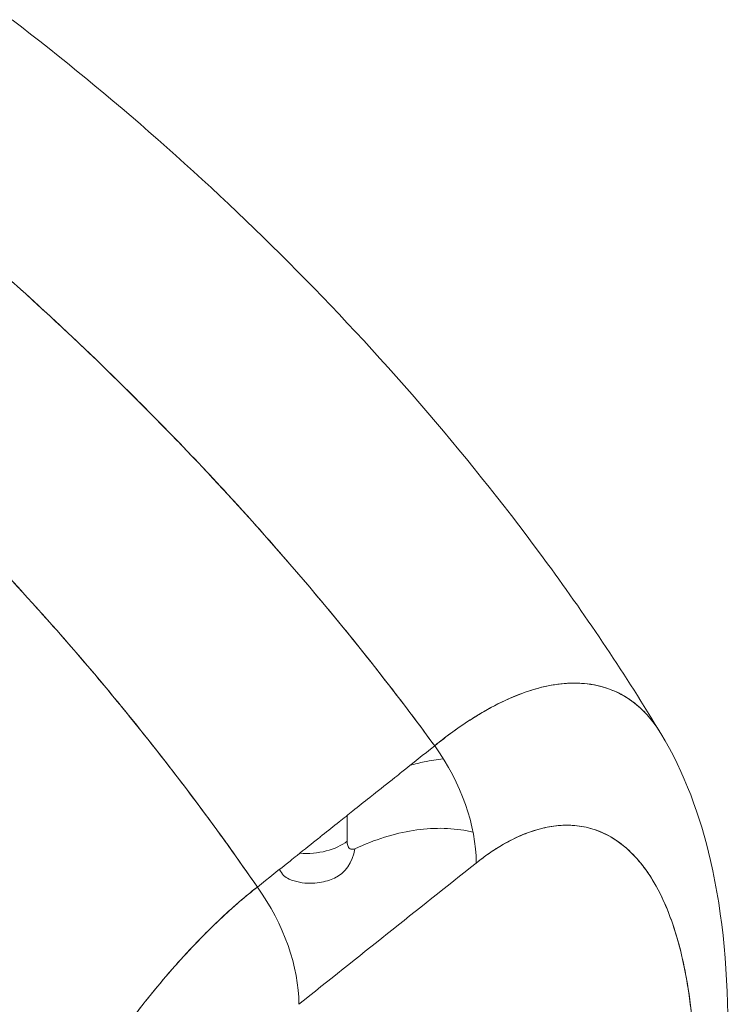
# Model space of a CAD drawing. Header units: inches. Extents: x 14 to 423, y 12 to 263.
# Tile 121 of 124: x 406.891 to 407.495, y 194.638 to 195.477. Entities that reach past the tile are written whole.
import ezdxf

# ---------------------------------------------------------------- set-up
doc = ezdxf.new("R2010")
doc.units = ezdxf.units.IN
doc.header["$LTSCALE"] = 26
doc.header["$MEASUREMENT"] = 0
doc.layers.add('Visible (ANSI)', color=7, linetype='Continuous', lineweight=5)

msp = doc.modelspace()

# ---------------------------------------------------------------- linework, layer by layer
at = {"layer": 'Visible (ANSI)'}
for p, q in [((407.16989, 194.79917), (407.16991, 194.77724)), ((407.16991, 194.77724), (407.16989, 194.79917)), ((407.05795, 194.70725), (407.05795, 194.70725))]:
    msp.add_line(p, q, dxfattribs=at)
for centre, major_axis, ratio, start_param, end_param in [((407.16166, 194.80828), (-0.09111, 0.11438), 0.659739, 3.834305, 4.627955), ((407.13442, 194.79213), (0.04387, 0.00004), 0.578161, 4.598967, 5.654318), ((407.13442, 194.79213), (-0.04387, -0.00004), 0.578191, 1.457385, 2.512744), ((407.17851, 194.78409), (-0.00566, -0.01348), 0.479908, 5.43189, 6.761823), ((407.14098, 194.78575), (0.01818, -0.03993), 0.778728, 0, 0.870923), ((407.32667, 61.40003), (-63.19646, -150.65806), 0.479925, 3.860361, 3.861935), ((407.14301, 194.79897), (-0.02262, -0.05394), 0.479908, 5.893703, 6.283185), ((407.01048, 194.68788), (0.09109, -0.1144), 0.659908, 0.692877, 1.486527)]:
    msp.add_ellipse(centre, major_axis=major_axis, ratio=ratio, start_param=start_param, end_param=end_param, dxfattribs=at)
for points, knots in [([(406.88436, 195.47735), (407.05293, 195.34795), (407.21156, 195.19018), (407.37508, 194.96687), (407.40747, 194.91853), (407.43741, 194.86896)], [0, 0, 0, 0, 2.244315, 2.244315, 2.839372, 2.839372, 2.839372, 2.839372]), ([(406.65519, 195.43785), (406.68785, 195.41447), (406.71949, 195.39069), (406.7501, 195.36666), (406.78071, 195.34263), (406.81029, 195.31834), (406.83884, 195.2939), (406.86739, 195.26947), (406.89491, 195.24488), (406.9214, 195.22026), (406.9479, 195.19563), (406.97337, 195.17096), (406.99784, 195.14635), (407.02231, 195.12173), (407.04577, 195.09716), (407.06824, 195.07273), (407.09072, 195.04829), (407.11221, 195.02399), (407.13274, 194.99989), (407.15327, 194.9758), (407.17285, 194.95191), (407.1915, 194.92829), (407.21009, 194.90475), (407.22775, 194.88148), (407.24454, 194.85854)], [0, 0, 0, 0, 0.125051, 0.125051, 0.125051, 0.250106, 0.250106, 0.250106, 0.375161, 0.375161, 0.375161, 0.500216, 0.500216, 0.500216, 0.625271, 0.625271, 0.625271, 0.750326, 0.750326, 0.750326, 0.87538, 0.87538, 0.87538, 1, 1, 1, 1]), ([(407.24454, 194.85854), (407.23227, 194.87531), (407.21953, 194.89225), (407.2063, 194.90935), (407.17991, 194.94347), (407.15158, 194.97819), (407.12121, 195.01332), (407.09085, 195.04846), (407.05845, 195.084), (407.02394, 195.11972), (406.98942, 195.15543), (406.9528, 195.19132), (406.91401, 195.22711), (406.87522, 195.26289), (406.83426, 195.29857), (406.79112, 195.33381), (406.74799, 195.36905), (406.70267, 195.40386), (406.65519, 195.43785)], [0, 0, 0, 0, 0.09109, 0.09109, 0.09109, 0.272872, 0.272872, 0.272872, 0.454654, 0.454654, 0.454654, 0.636436, 0.636436, 0.636436, 0.818218, 0.818218, 0.818218, 1, 1, 1, 1]), ([(406.51709, 195.32786), (406.56393, 195.29336), (406.60859, 195.25803), (406.65104, 195.22224), (406.69349, 195.18645), (406.73373, 195.15021), (406.77177, 195.11383), (406.80981, 195.07745), (406.84566, 195.04094), (406.87937, 195.00458), (406.91308, 194.96822), (406.94464, 194.93201), (406.97414, 194.89619), (407.00364, 194.86037), (407.03108, 194.82493), (407.05655, 194.79008), (407.06931, 194.77261), (407.08158, 194.7553), (407.09337, 194.73814)], [0, 0, 0, 0, 0.181782, 0.181782, 0.181782, 0.363564, 0.363564, 0.363564, 0.545346, 0.545346, 0.545346, 0.727128, 0.727128, 0.727128, 0.90891, 0.90891, 0.90891, 1, 1, 1, 1]), ([(407.09337, 194.73814), (407.07724, 194.76161), (407.06021, 194.78539), (407.04225, 194.80942), (407.02423, 194.83354), (407.00527, 194.85792), (406.98533, 194.8825), (406.9654, 194.90707), (406.9445, 194.93184), (406.92259, 194.95673), (406.90069, 194.98162), (406.87779, 195.00663), (406.85387, 195.03168), (406.82995, 195.05674), (406.805, 195.08183), (406.77902, 195.10686), (406.75305, 195.1319), (406.72603, 195.15688), (406.69797, 195.18171), (406.66991, 195.20654), (406.64081, 195.23121), (406.61066, 195.25561), (406.58051, 195.28), (406.54931, 195.30413), (406.51709, 195.32786)], [0, 0, 0, 0, 0.12462, 0.12462, 0.12462, 0.249674, 0.249674, 0.249674, 0.374729, 0.374729, 0.374729, 0.499784, 0.499784, 0.499784, 0.624839, 0.624839, 0.624839, 0.749894, 0.749894, 0.749894, 0.874949, 0.874949, 0.874949, 1, 1, 1, 1]), ([(407.4374, 194.86899), (407.4341, 194.87444), (407.4305, 194.87937), (407.42665, 194.88377), (407.42597, 194.88454), (407.42528, 194.8853), (407.42459, 194.88604), (407.42155, 194.88929), (407.41836, 194.89222), (407.41503, 194.89484), (407.41238, 194.89693), (407.40965, 194.89882), (407.40683, 194.90052), (407.40229, 194.90325), (407.39753, 194.90548), (407.3926, 194.90722), (407.38975, 194.90823), (407.38683, 194.90907), (407.38387, 194.90975), (407.3758, 194.9116), (407.36737, 194.91225), (407.35884, 194.91185), (407.35753, 194.91179), (407.35621, 194.9117), (407.35488, 194.91159), (407.34758, 194.91098), (407.34026, 194.90962), (407.33299, 194.90768), (407.32731, 194.90615), (407.32167, 194.90427), (407.3161, 194.9021), (407.31322, 194.90099), (407.31037, 194.89979), (407.30753, 194.89853), (407.29946, 194.89493), (407.29152, 194.89075), (407.28363, 194.88606), (407.28204, 194.88512), (407.28045, 194.88416), (407.27887, 194.88318), (407.27327, 194.8797), (407.26767, 194.87598), (407.26229, 194.87216), (407.25594, 194.86766), (407.24989, 194.86301), (407.24454, 194.85854)], [0.3893658, 0.3893658, 0.3893658, 0.3893658, 0.4362041, 0.4362041, 0.4362041, 0.4444444, 0.4444444, 0.4444444, 0.4804974, 0.4804974, 0.4804974, 0.5092271, 0.5092271, 0.5092271, 0.5555556, 0.5555556, 0.5555556, 0.5823886, 0.5823886, 0.5823886, 0.6553745, 0.6553745, 0.6553745, 0.6666667, 0.6666667, 0.6666667, 0.7290537, 0.7290537, 0.7290537, 0.7777778, 0.7777778, 0.7777778, 0.8029174, 0.8029174, 0.8029174, 0.8744925, 0.8744925, 0.8744925, 0.8888889, 0.8888889, 0.8888889, 0.9398728, 0.9398728, 0.9398728, 1, 1, 1, 1]), ([(407.24454, 194.85854), (407.24966, 194.86269), (407.25482, 194.86666), (407.25996, 194.87041), (407.2656, 194.87452), (407.27123, 194.87835), (407.27682, 194.88189), (407.28044, 194.88418), (407.28405, 194.88635), (407.28763, 194.8884), (407.29008, 194.8898), (407.29252, 194.89113), (407.29494, 194.89241), (407.30149, 194.89586), (407.30795, 194.89886), (407.31432, 194.90142), (407.31923, 194.90338), (407.32408, 194.90508), (407.32886, 194.90651), (407.33083, 194.90709), (407.33278, 194.90763), (407.33473, 194.90813), (407.34196, 194.90996), (407.34904, 194.91115), (407.35592, 194.91167), (407.35972, 194.91196), (407.36346, 194.91204), (407.36714, 194.91191), (407.37066, 194.91179), (407.37412, 194.91147), (407.37752, 194.91096), (407.38496, 194.90984), (407.39208, 194.90777), (407.39882, 194.90472), (407.39961, 194.90436), (407.4004, 194.90399), (407.40118, 194.9036), (407.40753, 194.90046), (407.41351, 194.89642), (407.41907, 194.89144), (407.42267, 194.88823), (407.42608, 194.88462), (407.4293, 194.88061), (407.43192, 194.87735), (407.43442, 194.87381), (407.43677, 194.87001), (407.43698, 194.86968), (407.43719, 194.86933), (407.43739, 194.86899)], [0, 0, 0, 0, 0.0395519, 0.0395519, 0.0395519, 0.0829776, 0.0829776, 0.0829776, 0.1111111, 0.1111111, 0.1111111, 0.130351, 0.130351, 0.130351, 0.1822686, 0.1822686, 0.1822686, 0.2222222, 0.2222222, 0.2222222, 0.2386312, 0.2386312, 0.2386312, 0.2996771, 0.2996771, 0.2996771, 0.3333333, 0.3333333, 0.3333333, 0.3655628, 0.3655628, 0.3655628, 0.4361491, 0.4361491, 0.4361491, 0.4444444, 0.4444444, 0.4444444, 0.5119023, 0.5119023, 0.5119023, 0.5555556, 0.5555556, 0.5555556, 0.5911944, 0.5911944, 0.5911944, 0.5943787, 0.5943787, 0.5943787, 0.5943787]), ([(407.43739, 194.86899), (407.45756, 194.83559), (407.47084, 194.7989), (407.49063, 194.71333), (407.49486, 194.66267), (407.49446, 194.59961), (407.49421, 194.58895), (407.49377, 194.57821)], [0, 0, 0, 0, 0.498866, 0.498866, 1.121889, 1.121889, 1.24726, 1.24726, 1.24726, 1.24726]), ([(407.24454, 194.85854), (407.23532, 194.85121), (407.2255, 194.84338), (407.21664, 194.83633), (407.21461, 194.83471), (407.21263, 194.83314), (407.2107, 194.8316), (407.20422, 194.82645), (407.19812, 194.82161), (407.19213, 194.81684), (407.19114, 194.81606), (407.19014, 194.81526), (407.18913, 194.81446), (407.18429, 194.81061), (407.17948, 194.8068), (407.17487, 194.80313), (407.17291, 194.80157), (407.17097, 194.80003), (407.16897, 194.79843), (407.16696, 194.79683), (407.165, 194.79527), (407.16303, 194.7937), (407.15842, 194.79002), (407.15361, 194.78618), (407.14877, 194.78232), (407.14777, 194.78152), (407.14677, 194.78072), (407.14578, 194.77993), (407.13979, 194.77515), (407.13369, 194.77028), (407.12721, 194.76511), (407.12528, 194.76357), (407.1233, 194.762), (407.12127, 194.76037), (407.11241, 194.75331), (407.10257, 194.74548), (407.09337, 194.73814)], [0, 0, 0, 0, 0.166667, 0.166667, 0.166667, 0.20499, 0.20499, 0.20499, 0.333333, 0.333333, 0.333333, 0.354537, 0.354537, 0.354537, 0.456696, 0.456696, 0.456696, 0.5, 0.5, 0.5, 0.543586, 0.543586, 0.543586, 0.645594, 0.645594, 0.645594, 0.666667, 0.666667, 0.666667, 0.795017, 0.795017, 0.795017, 0.833333, 0.833333, 0.833333, 1, 1, 1, 1]), ([(407.22367, 194.84192), (407.22768, 194.84305), (407.23165, 194.84403), (407.23559, 194.84485), (407.2411, 194.84601), (407.24654, 194.84688), (407.2519, 194.84746)], [0.11129087, 0.11129087, 0.11129087, 0.11129087, 0.14285714, 0.14285714, 0.14285714, 0.18699862, 0.18699862, 0.18699862, 0.18699862]), ([(407.27728, 194.78493), (407.27559, 194.78534), (407.27389, 194.78571), (407.27217, 194.78604), (407.25772, 194.78884), (407.24221, 194.78894), (407.2262, 194.7864), (407.21019, 194.78386), (407.19367, 194.77869), (407.17647, 194.77087)], [0.6973032, 0.6973032, 0.6973032, 0.6973032, 0.7142857, 0.7142857, 0.7142857, 0.8571429, 0.8571429, 0.8571429, 1, 1, 1, 1]), ([(407.46596, 194.53455), (407.46703, 194.56745), (407.46647, 194.59701), (407.46409, 194.62319), (407.46171, 194.64938), (407.45751, 194.67219), (407.45205, 194.69173), (407.44659, 194.71127), (407.43988, 194.72753), (407.43223, 194.74086), (407.42459, 194.75419), (407.416, 194.76457), (407.40678, 194.77235), (407.39757, 194.78012), (407.38772, 194.78528), (407.37749, 194.78815), (407.36727, 194.79101), (407.35665, 194.79158), (407.34583, 194.79009), (407.33501, 194.78861), (407.32398, 194.78507), (407.31298, 194.77979), (407.30198, 194.77452), (407.291, 194.76751), (407.27997, 194.75866)], [0, 0, 0, 0, 0.125, 0.125, 0.125, 0.25, 0.25, 0.25, 0.375, 0.375, 0.375, 0.5, 0.5, 0.5, 0.625, 0.625, 0.625, 0.75, 0.75, 0.75, 0.875, 0.875, 0.875, 1, 1, 1, 1]), ([(407.46596, 194.53455), (407.46621, 194.54073), (407.46639, 194.54688), (407.4665, 194.55297), (407.46662, 194.55966), (407.46665, 194.56628), (407.46659, 194.57282), (407.46652, 194.58002), (407.46634, 194.58712), (407.46605, 194.59411), (407.46572, 194.60183), (407.46526, 194.60941), (407.46465, 194.61685), (407.46398, 194.62511), (407.46312, 194.6332), (407.46209, 194.6411), (407.46132, 194.64697), (407.46045, 194.65273), (407.45948, 194.65836), (407.45899, 194.66116), (407.45848, 194.66393), (407.45795, 194.66666), (407.45615, 194.67583), (407.45407, 194.68464), (407.45168, 194.69306), (407.44904, 194.70239), (407.44602, 194.71125), (407.44262, 194.71953), (407.43886, 194.72867), (407.43464, 194.73711), (407.42994, 194.74474), (407.42873, 194.7467), (407.42749, 194.74861), (407.42622, 194.75047), (407.42239, 194.75604), (407.41828, 194.76112), (407.4139, 194.76566), (407.40859, 194.77116), (407.40287, 194.77586), (407.39676, 194.77965), (407.39131, 194.78303), (407.38555, 194.7857), (407.3795, 194.78758), (407.37451, 194.78912), (407.36932, 194.79014), (407.36396, 194.79059), (407.36347, 194.79063), (407.36298, 194.79067), (407.36249, 194.7907), (407.35721, 194.79104), (407.35177, 194.79086), (407.34618, 194.79012), (407.34116, 194.78945), (407.33603, 194.78834), (407.33081, 194.78676), (407.32608, 194.78534), (407.32127, 194.78354), (407.31641, 194.78137), (407.31203, 194.77942), (407.30761, 194.77716), (407.30316, 194.77459), (407.29912, 194.77227), (407.29507, 194.7697), (407.291, 194.76688), (407.28733, 194.76434), (407.28366, 194.7616), (407.27997, 194.75866)], [0, 0, 0, 0, 0.034588, 0.034588, 0.034588, 0.072613, 0.072613, 0.072613, 0.11445, 0.11445, 0.11445, 0.16066, 0.16066, 0.16066, 0.2119, 0.2119, 0.2119, 0.25, 0.25, 0.25, 0.268909, 0.268909, 0.268909, 0.332309, 0.332309, 0.332309, 0.40259, 0.40259, 0.40259, 0.480099, 0.480099, 0.480099, 0.5, 0.5, 0.5, 0.559815, 0.559815, 0.559815, 0.632197, 0.632197, 0.632197, 0.696757, 0.696757, 0.696757, 0.75, 0.75, 0.75, 0.754844, 0.754844, 0.754844, 0.806927, 0.806927, 0.806927, 0.853712, 0.853712, 0.853712, 0.896031, 0.896031, 0.896031, 0.93419, 0.93419, 0.93419, 0.968796, 0.968796, 0.968796, 1, 1, 1, 1]), ([(407.17647, 194.77087), (407.17517, 194.77031), (407.17407, 194.77017), (407.1731, 194.77051), (407.17212, 194.77085), (407.17129, 194.77166), (407.17074, 194.7728), (407.1702, 194.77394), (407.16994, 194.7754), (407.16991, 194.77724)], [0, 0, 0, 0, 0.333333, 0.333333, 0.333333, 0.666667, 0.666667, 0.666667, 1, 1, 1, 1]), ([(407.15916, 194.74583), (407.15734, 194.745), (407.15536, 194.74423), (407.15104, 194.74289), (407.1487, 194.74232), (407.14366, 194.74153), (407.14095, 194.74132), (407.13527, 194.74139), (407.1323, 194.74169), (407.12631, 194.7429), (407.12329, 194.74382), (407.12039, 194.74503)], [3.3812049, 3.3812049, 3.3812049, 3.3812049, 3.4769325, 3.4769325, 3.57266, 3.57266, 3.6683876, 3.6683876, 3.7641151, 3.7641151, 3.8598427, 3.8598427, 3.8598427, 3.8598427]), ([(407.09337, 194.73814), (407.08782, 194.73393), (407.08166, 194.72885), (407.07512, 194.72309), (407.06967, 194.71829), (407.06395, 194.71303), (407.05814, 194.70743), (407.05635, 194.70572), (407.05456, 194.70397), (407.05276, 194.7022), (407.04434, 194.69389), (407.03573, 194.68489), (407.02682, 194.67496), (407.02393, 194.67174), (407.021, 194.66842), (407.01804, 194.66499), (407.01157, 194.65751), (407.00493, 194.64953), (406.99814, 194.641), (406.99015, 194.63097), (406.98194, 194.62018), (406.97356, 194.60858), (406.97159, 194.60586), (406.96961, 194.60309), (406.96762, 194.60027), (406.95733, 194.5857), (406.9468, 194.56997), (406.93631, 194.55332), (406.93288, 194.54787), (406.92944, 194.54232), (406.92603, 194.53669), (406.91903, 194.52516), (406.91209, 194.51326), (406.90524, 194.50104), (406.90124, 194.49392), (406.89727, 194.48668), (406.89334, 194.47935), (406.88872, 194.47071), (406.88414, 194.46194), (406.87962, 194.45305), (406.87823, 194.45031), (406.87685, 194.44757), (406.87547, 194.44481), (406.86597, 194.4258), (406.85675, 194.40626), (406.84787, 194.38632), (406.84419, 194.37805), (406.84056, 194.36972), (406.837, 194.36132), (406.83226, 194.35015), (406.82764, 194.33889), (406.82314, 194.32754), (406.81567, 194.30867), (406.80854, 194.28954), (406.80183, 194.27022), (406.80117, 194.26831), (406.80052, 194.26641), (406.79986, 194.2645), (406.79714, 194.25653), (406.79449, 194.24853), (406.79192, 194.24056), (406.78928, 194.23235), (406.78672, 194.22418), (406.78425, 194.2161), (406.77921, 194.19961), (406.77453, 194.18353), (406.77029, 194.16832), (406.77019, 194.16795), (406.77008, 194.16758), (406.76998, 194.16721), (406.76581, 194.15222), (406.76203, 194.1381), (406.75883, 194.12474), (406.75574, 194.11184), (406.75318, 194.09966), (406.75128, 194.08812)], [0, 0, 0, 0, 0.060624, 0.060624, 0.060624, 0.111111, 0.111111, 0.111111, 0.126587, 0.126587, 0.126587, 0.198791, 0.198791, 0.198791, 0.222222, 0.222222, 0.222222, 0.273294, 0.273294, 0.273294, 0.333333, 0.333333, 0.333333, 0.347437, 0.347437, 0.347437, 0.420522, 0.420522, 0.420522, 0.444444, 0.444444, 0.444444, 0.493399, 0.493399, 0.493399, 0.52195, 0.52195, 0.52195, 0.555556, 0.555556, 0.555556, 0.565886, 0.565886, 0.565886, 0.637117, 0.637117, 0.637117, 0.666667, 0.666667, 0.666667, 0.705993, 0.705993, 0.705993, 0.771333, 0.771333, 0.771333, 0.777778, 0.777778, 0.777778, 0.804681, 0.804681, 0.804681, 0.832365, 0.832365, 0.832365, 0.888889, 0.888889, 0.888889, 0.890266, 0.890266, 0.890266, 0.946106, 0.946106, 0.946106, 1, 1, 1, 1]), ([(406.75128, 194.08812), (406.7525, 194.09433), (406.75381, 194.1006), (406.75519, 194.10693), (406.75672, 194.11399), (406.75836, 194.12112), (406.76007, 194.12833), (406.76198, 194.13631), (406.76399, 194.14438), (406.76611, 194.15254), (406.76781, 194.15912), (406.76958, 194.16575), (406.77142, 194.17243), (406.7721, 194.17491), (406.77279, 194.1774), (406.77349, 194.1799), (406.77634, 194.19007), (406.77934, 194.20035), (406.78247, 194.21069), (406.78595, 194.2222), (406.78961, 194.2338), (406.79343, 194.24541), (406.79523, 194.25087), (406.79706, 194.25634), (406.79893, 194.2618), (406.80154, 194.26943), (406.80422, 194.27706), (406.80697, 194.28467), (406.81232, 194.29953), (406.81793, 194.31431), (406.82374, 194.32895), (406.82666, 194.33633), (406.82964, 194.34366), (406.83266, 194.35096), (406.83654, 194.3603), (406.8405, 194.36958), (406.84453, 194.37877), (406.85271, 194.39744), (406.8612, 194.41576), (406.86994, 194.43363), (406.87035, 194.43446), (406.87075, 194.43528), (406.87116, 194.43611), (406.87985, 194.4538), (406.88878, 194.47106), (406.89791, 194.48779), (406.90294, 194.497), (406.90802, 194.50606), (406.91315, 194.51494), (406.91733, 194.52217), (406.92154, 194.52928), (406.92578, 194.53628), (406.93458, 194.55081), (406.94351, 194.56483), (406.9525, 194.57828), (406.95415, 194.58075), (406.95581, 194.5832), (406.95746, 194.58563), (406.96415, 194.59545), (406.97087, 194.60495), (406.97761, 194.61413), (406.98543, 194.62476), (406.99327, 194.63496), (407.00111, 194.6447), (407.0017, 194.64543), (407.00229, 194.64616), (407.00288, 194.64689), (407.00957, 194.65514), (407.01627, 194.66306), (407.02296, 194.67064), (407.02968, 194.67825), (407.0364, 194.68553), (407.04312, 194.69247), (407.0449, 194.69431), (407.04669, 194.69613), (407.04847, 194.69793), (407.05283, 194.70232), (407.05718, 194.70656), (407.06151, 194.71064), (407.06714, 194.71595), (407.07274, 194.721), (407.07829, 194.72577), (407.08337, 194.73013), (407.0884, 194.73426), (407.09337, 194.73814)], [0, 0, 0, 0, 0.025561, 0.025561, 0.025561, 0.054074, 0.054074, 0.054074, 0.085653, 0.085653, 0.085653, 0.111111, 0.111111, 0.111111, 0.120564, 0.120564, 0.120564, 0.159118, 0.159118, 0.159118, 0.202025, 0.202025, 0.202025, 0.222222, 0.222222, 0.222222, 0.25045, 0.25045, 0.25045, 0.305586, 0.305586, 0.305586, 0.333333, 0.333333, 0.333333, 0.368899, 0.368899, 0.368899, 0.441105, 0.441105, 0.441105, 0.444444, 0.444444, 0.444444, 0.516088, 0.516088, 0.516088, 0.555556, 0.555556, 0.555556, 0.587675, 0.587675, 0.587675, 0.654416, 0.654416, 0.654416, 0.666667, 0.666667, 0.666667, 0.716143, 0.716143, 0.716143, 0.773469, 0.773469, 0.773469, 0.777778, 0.777778, 0.777778, 0.826688, 0.826688, 0.826688, 0.875825, 0.875825, 0.875825, 0.888889, 0.888889, 0.888889, 0.920777, 0.920777, 0.920777, 0.962174, 0.962174, 0.962174, 1, 1, 1, 1])]:
    msp.add_open_spline(points, degree=3, knots=knots, dxfattribs=at)
for points in [[(407.23874, 194.86642), (407.23874, 194.86642), (407.23874, 194.86642), (407.23874, 194.86642)], [(407.24524, 194.8591), (407.24523, 194.85911), (407.24523, 194.85911), (407.24523, 194.85911)], [(407.37283, 194.7893), (407.37283, 194.7893), (407.37283, 194.78929), (407.37283, 194.78929)], [(407.39556, 194.78038), (407.39556, 194.78038), (407.39556, 194.78037), (407.39556, 194.78037)]]:
    msp.add_open_spline(points, degree=3, dxfattribs=at)

doc.saveas('drawing.dxf')
